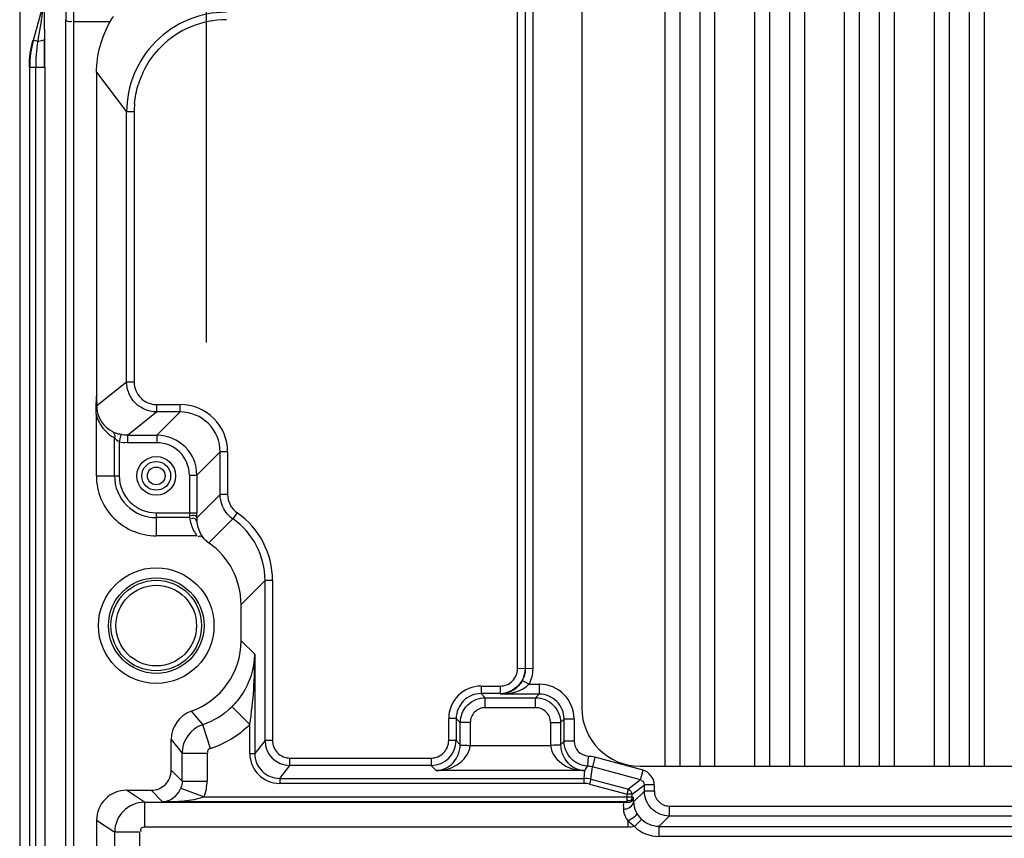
# Model space of a CAD drawing. Header units: inches. Extents: x 0 to 166, y 0 to 117.
# Tile 72 of 80: x 113.85 to 117.74, y 66.69 to 69.92. Entities that reach past the tile are written whole.
import ezdxf

# ---------------------------------------------------------------- set-up
doc = ezdxf.new("R2010")
doc.units = ezdxf.units.IN
doc.header["$LTSCALE"] = 9.105315
doc.header["$MEASUREMENT"] = 0
doc.linetypes.add('CENTER', pattern=[0.6, 0.375, -0.075, 0.075, -0.075])
doc.layers.get('0').update_dxf_attribs({"linetype": 'CONTINUOUS'})
doc.layers.add('DEFAULT_1', color=7, linetype='CENTER')

msp = doc.modelspace()

# ---------------------------------------------------------------- linework, layer by layer
at = {"color": 7, "linetype": 'CONTINUOUS'}
for p, q in [((113.8527, 71.6603), (113.8527, 52.5661)), ((116.3994, 66.9711), (116.3994, 70.9946)), ((116.4584, 66.9711), (116.4584, 70.9946)), ((116.5372, 66.9711), (116.5372, 70.9946)), ((116.5962, 66.9711), (116.5962, 70.9946)), ((116.7537, 66.9711), (116.7537, 70.9946)), ((116.8128, 66.9711), (116.8128, 70.9946)), ((116.8915, 66.9711), (116.8915, 70.9946)), ((116.9506, 66.9711), (116.9506, 70.9946)), ((117.108, 66.9711), (117.108, 70.9946)), ((117.1671, 66.9711), (117.1671, 70.9946)), ((117.2458, 66.9711), (117.2458, 70.9946)), ((117.3049, 66.9711), (117.3049, 70.9946)), ((117.4624, 66.9711), (117.4624, 70.9946)), ((117.5214, 66.9711), (117.5214, 70.9946)), ((117.6002, 66.9711), (117.6002, 70.9946)), ((117.6592, 66.9711), (117.6592, 70.9946)), ((116.0707, 70.7643), (116.0707, 67.2013)), ((115.8174, 67.3564), (115.8174, 70.6093)), ((115.8469, 70.6096), (115.8469, 67.3561)), ((115.877, 70.6098), (115.877, 67.3558)), ((113.9066, 69.8348), (113.9468, 69.979)), ((114.0363, 69.9937), (114.035, 69.915)), ((114.0658, 69.9868), (114.0646, 69.908)), ((114.035, 44.5074), (114.035, 69.915)), ((114.0646, 69.908), (114.0646, 44.5143)), ((114.2098, 69.908), (114.0646, 69.908)), ((113.9237, 69.8301), (113.9066, 69.8348)), ((113.9515, 69.8302), (113.9515, 69.8388)), ((113.9516, 69.8157), (113.9515, 69.8302)), ((113.9517, 69.7419), (113.9517, 69.7547)), ((113.9517, 69.729), (113.9517, 69.7419)), ((113.8895, 69.7291), (113.9517, 69.729)), ((113.8921, 43.0397), (113.8921, 69.7291)), ((113.9159, 43.0398), (113.9159, 69.729)), ((113.9517, 69.729), (113.9517, 43.0398)), ((114.1562, 69.7083), (114.1561, 68.4301)), ((114.1563, 69.7097), (114.2746, 69.5521)), ((114.2746, 68.4869), (114.2746, 69.5521)), ((114.3042, 69.5521), (114.2746, 69.5521)), ((114.3042, 69.5521), (114.3042, 68.4869)), ((114.2746, 68.4869), (114.1566, 68.3925)), ((114.3042, 68.4869), (114.2746, 68.4869)), ((114.3927, 68.3983), (114.3927, 68.3688)), ((114.3927, 68.3983), (114.4862, 68.3983)), ((114.4862, 68.3688), (114.4862, 68.3983)), ((114.1553, 68.1167), (114.1553, 68.3559)), ((114.2778, 68.2769), (114.3927, 68.3688)), ((114.4862, 68.3688), (114.3927, 68.3688)), ((114.4862, 68.3688), (114.3943, 68.2769)), ((114.2269, 68.1167), (114.2269, 68.2667)), ((114.2521, 68.2798), (114.2457, 68.2509)), ((114.2778, 68.2769), (114.2778, 68.2474)), ((114.2778, 68.2769), (114.3943, 68.2769)), ((114.3943, 68.2769), (114.3943, 68.2474)), ((114.2457, 68.2509), (114.2457, 68.1168)), ((114.3943, 68.2474), (114.2778, 68.2474)), ((114.5517, 68.1195), (114.6436, 68.2114)), ((114.6436, 68.0437), (114.6436, 68.2114)), ((114.6732, 68.2114), (114.6436, 68.2114)), ((114.6732, 68.2114), (114.6732, 68.0437)), ((114.1553, 68.1167), (114.2457, 68.1167)), ((114.5222, 68.1195), (114.5222, 67.9689)), ((114.5222, 68.1195), (114.5517, 68.1195)), ((114.5517, 68.1195), (114.5517, 67.9708)), ((114.6436, 68.0437), (114.5517, 67.9518)), ((114.6732, 68.0437), (114.6436, 68.0437)), ((114.3915, 67.9708), (114.3915, 67.8805)), ((114.3916, 67.9708), (114.5517, 67.9708)), ((114.5222, 67.9689), (114.5222, 67.9661)), ((114.7111, 67.971), (114.6943, 67.9468)), ((114.5235, 67.9521), (114.3915, 67.9521)), ((114.6943, 67.9468), (114.5996, 67.8522)), ((114.5523, 67.8805), (114.3915, 67.8805)), ((114.7262, 67.6099), (114.8208, 67.7045)), ((114.8208, 67.0726), (114.8208, 67.7045)), ((114.8503, 67.7045), (114.8208, 67.7045)), ((114.8503, 67.7045), (114.8503, 67.0726)), ((114.7262, 67.4664), (114.7262, 67.6099)), ((114.7802, 67.4128), (114.7262, 67.4664)), ((114.7802, 67.4128), (114.7802, 67.0218)), ((115.877, 67.3558), (115.8174, 67.3564)), ((115.8616, 67.295), (115.8356, 67.3091)), ((115.8616, 67.295), (115.9026, 67.295)), ((115.9026, 67.295), (115.9026, 67.2557)), ((115.6734, 67.2875), (115.6734, 67.258)), ((115.6734, 67.2875), (115.7485, 67.2875)), ((115.6897, 67.2417), (115.6734, 67.258)), ((115.7485, 67.258), (115.6734, 67.258)), ((115.7485, 67.2875), (115.7485, 67.258)), ((115.7508, 67.2557), (115.7485, 67.258)), ((115.9026, 67.2557), (115.7508, 67.2557)), ((115.9026, 67.2557), (115.8886, 67.2417)), ((115.6897, 67.2023), (115.6897, 67.2417)), ((115.6897, 67.2417), (115.8886, 67.2417)), ((115.8886, 67.2023), (115.8886, 67.2417)), ((114.5293, 67.188), (114.5748, 67.1348)), ((114.7605, 67.1365), (114.691, 67.2062)), ((115.8886, 67.2023), (115.6896, 67.2023)), ((115.5455, 67.0726), (115.5455, 67.1596)), ((115.575, 67.1596), (115.5455, 67.1596)), ((115.575, 67.1596), (115.575, 67.0726)), ((115.575, 67.1596), (115.5913, 67.1433)), ((115.5913, 67.0563), (115.5913, 67.1433)), ((115.6306, 67.1433), (115.5913, 67.1433)), ((115.6306, 67.1432), (115.6306, 67.0528)), ((115.9477, 67.1433), (115.9477, 67.0528)), ((115.9477, 67.1433), (115.987, 67.1433)), ((115.987, 67.1433), (116.001, 67.1573)), ((115.987, 67.1433), (115.987, 67.0563)), ((116.001, 67.0703), (116.001, 67.1573)), ((116.0403, 67.1573), (116.001, 67.1573)), ((116.0403, 67.1573), (116.0403, 67.0703)), ((114.6055, 67.0413), (114.5748, 67.1348)), ((114.7605, 67.0218), (114.7605, 67.1365)), ((114.4506, 66.9553), (114.4506, 67.0767)), ((114.4506, 67.0767), (114.4935, 67.0226)), ((114.8208, 67.0726), (114.7802, 67.0218)), ((114.8503, 67.0726), (114.8208, 67.0726)), ((115.575, 67.0726), (115.5455, 67.0726)), ((115.5913, 67.0563), (115.575, 67.0726)), ((116.001, 67.0703), (115.987, 67.0563)), ((116.0403, 67.0703), (116.001, 67.0703)), ((114.4935, 66.9123), (114.4935, 67.0226)), ((114.4935, 67.0226), (114.592, 67.0226)), ((114.592, 67.0226), (114.592, 66.9123)), ((114.7605, 67.0218), (114.7802, 67.0218)), ((115.6306, 67.0528), (115.9477, 67.0528)), ((114.9192, 66.9742), (114.9192, 67.0037)), ((114.9192, 67.0037), (115.4766, 67.0037)), ((115.4766, 67.0037), (115.4766, 66.9742)), ((116.0956, 67.0112), (116.0931, 66.9721)), ((116.1225, 67.0066), (116.1124, 66.9685)), ((116.3132, 66.9555), (116.1225, 67.0066)), ((114.4935, 66.9123), (114.4506, 66.9553)), ((114.8786, 66.9234), (114.9192, 66.9742)), ((115.4766, 66.9742), (114.9192, 66.9742)), ((115.4766, 66.9742), (115.4964, 66.9544)), ((116.0826, 66.9544), (115.4964, 66.9544)), ((116.0805, 66.9234), (116.0826, 66.9544)), ((116.085, 66.9578), (116.0931, 66.9717)), ((116.106, 66.92), (116.1124, 66.9685)), ((116.303, 66.9175), (116.1124, 66.9685)), ((116.301, 66.9711), (126.0254, 66.9711)), ((116.303, 66.9175), (116.3132, 66.9555)), ((114.4935, 66.9123), (114.592, 66.9123)), ((114.8786, 66.9234), (114.8786, 66.9037)), ((114.8786, 66.9234), (116.0805, 66.9234)), ((116.0805, 66.9037), (116.0805, 66.9234)), ((116.106, 66.92), (116.1009, 66.901)), ((116.106, 66.92), (116.2545, 66.8802)), ((116.303, 66.9175), (116.2545, 66.8802)), ((114.3456, 66.8291), (114.2744, 66.8765)), ((114.2744, 66.8765), (114.3718, 66.8765)), ((114.3718, 66.8765), (114.4168, 66.8315)), ((114.4887, 66.8851), (114.5811, 66.8512)), ((116.0805, 66.9037), (114.8786, 66.9037)), ((116.1009, 66.901), (116.2494, 66.8612)), ((116.2494, 66.8612), (116.2545, 66.8802)), ((116.2691, 66.8612), (116.3176, 66.8984)), ((116.3176, 66.8734), (116.2752, 66.831)), ((116.3176, 66.8734), (116.3176, 66.8984)), ((116.3569, 66.8984), (116.3176, 66.8984)), ((116.3569, 66.8734), (116.3176, 66.8734)), ((116.3569, 66.8984), (116.3569, 66.8734)), ((114.3456, 66.8291), (114.3456, 66.7307)), ((114.3456, 66.8291), (116.2334, 66.8291)), ((116.2494, 66.8315), (114.4168, 66.8315)), ((114.5811, 66.8512), (116.2691, 66.8512)), ((116.2334, 66.8291), (116.253, 66.8285)), ((116.2494, 66.8315), (116.2494, 66.8612)), ((116.2691, 66.8612), (116.2494, 66.8612)), ((116.2539, 66.8285), (116.2494, 66.8315)), ((116.2691, 66.8512), (116.2691, 66.8612)), ((116.2691, 66.8512), (116.2746, 66.8475)), ((116.2752, 66.831), (116.2746, 66.8463)), ((116.416, 66.8144), (116.416, 66.775)), ((116.416, 66.8144), (125.9104, 66.8144)), ((114.1563, 66.7585), (114.1563, 51.3647)), ((114.1563, 66.7585), (114.2275, 66.711)), ((116.2531, 66.7307), (116.2531, 66.7567)), ((116.306, 66.7616), (116.2786, 66.7335)), ((116.3747, 66.7337), (116.416, 66.775)), ((125.9104, 66.775), (116.416, 66.775)), ((114.2275, 51.4776), (114.2275, 66.711)), ((114.3259, 66.711), (114.2275, 66.711)), ((114.3259, 66.7111), (114.3259, 51.4775)), ((116.2531, 66.7307), (114.3456, 66.7307)), ((116.3747, 66.7337), (116.3747, 66.6944)), ((116.3747, 66.7337), (125.9517, 66.7337)), ((125.9517, 66.6944), (116.3747, 66.6944))]:
    msp.add_line(p, q, dxfattribs=at)
for points in [[(114.5222, 67.9661), (114.5222, 67.9633), (114.5221, 67.9624)], [(114.5221, 67.9624), (114.5222, 67.9611), (114.5222, 67.9598), (114.5223, 67.9586), (114.5224, 67.9574), (114.5226, 67.9563), (114.5228, 67.9551), (114.523, 67.9541), (114.5233, 67.9531), (114.5235, 67.9521)]]:
    msp.add_lwpolyline(points, dxfattribs=at)
for centre, radius in [((114.3915, 68.1167), 0.0765), ((114.3915, 68.1167), 0.0568), ((114.3915, 68.1167), 0.0348), ((114.3915, 67.5261), 0.2279), ((114.3915, 67.5261), 0.1885), ((114.3915, 67.5261), 0.1786), ((114.3915, 67.5261), 0.1589)]:
    msp.add_circle(centre, radius, dxfattribs=at)
for centre, radius, start, end in [((114.6682, 69.5522), 0.3935, 90.0076, 180.0181), ((114.6681, 69.5523), 0.3639, 89.9947, 134.9929), ((114.2849, 69.7287), 0.3954, 164.4359, 179.9462), ((114.2876, 69.7287), 0.3955, 164.4398, 179.9601), ((114.6126, 69.7266), 0.6967, 171.4629, 173.2379), ((91.1752, 69.7393), 22.7757, 359.97624, 0.25191), ((114.6092, 69.7264), 0.6934, 173.1876, 177.8544), ((93.9302, 69.7396), 20.0215, 0.04316, 0.21771), ((114.5694, 69.7284), 0.6535, 177.8968, 179.9463), ((114.6795, 69.5473), 0.3763, 152.163, 162.6925), ((114.3927, 68.4869), 0.0885, 180.0054, 270.0154), ((114.4862, 68.2114), 0.187, 359.9965, 89.9986), ((114.4862, 68.2114), 0.1574, 359.9881, 90.0119), ((114.3105, 68.4192), 0.1739, 236.7273, 241.2984), ((114.2517, 68.3408), 0.0589, 264.6094, 267.2083), ((114.3943, 68.1195), 0.1574, 0.0015, 89.9985), ((114.3943, 68.1195), 0.1279, 359.9914, 90.007), ((114.3915, 68.1167), 0.2362, 179.9681, 270.015), ((114.3915, 68.1167), 0.1646, 179.9968, 270), ((114.3915, 68.1167), 0.1458, 179.9666, 270.0335), ((114.7617, 68.0437), 0.0885, 179.9932, 235.166), ((112.1864, 67.9705), 2.3653, 359.5463, 0.0083), ((114.7618, 68.0439), 0.1183, 225.9963, 235.1511), ((114.5256, 67.7045), 0.3247, 359.9999, 55.1551), ((114.5257, 67.7046), 0.2951, 359.9873, 55.1641), ((114.6695, 67.9687), 0.1467, 207.1108, 216.9683), ((114.6672, 67.9492), 0.1183, 225.4693, 235.1522), ((114.431, 67.6099), 0.2951, 359.9898, 55.1638), ((114.431, 67.4663), 0.2952, 289.4583, 0.0043), ((115.7485, 67.3564), 0.0689, 269.9899, 0.0099), ((115.9026, 67.1573), 0.1377, 0.0863, 89.9994), ((115.6734, 67.1596), 0.1279, 89.999, 180.0023), ((115.6734, 67.1596), 0.0983, 89.9752, 180.0248), ((115.7485, 67.3558), 0.0978, 270.0321, 277.5702), ((115.9026, 67.1573), 0.0983, 359.9697, 90.0303), ((114.5686, 67.0767), 0.1181, 109.4512, 180.0174), ((115.6897, 67.1433), 0.059, 90.0622, 180.1074), ((115.8886, 67.1433), 0.059, 359.9452, 90.0114), ((116.301, 67.2013), 0.2302, 180, 270), ((114.6116, 67.0226), 0.1181, 108.1991, 179.9897), ((114.9192, 67.0726), 0.0984, 180.0054, 269.9918), ((114.9192, 67.0726), 0.0689, 179.9868, 270.0003), ((115.4766, 67.0726), 0.0984, 270.0085, 359.9915), ((115.4766, 67.0726), 0.0689, 269.9922, 0.0097), ((114.8786, 67.0218), 0.1181, 179.9977, 269.9929), ((114.8785, 67.0218), 0.0984, 179.9797, 270.0104), ((114.3718, 66.9553), 0.0787, 269.9958, 0.0045), ((116.9543, 66.3232), 1.0763, 143.8669, 144.0913), ((116.0868, 66.8732), 0.0987, 75.0134, 86.3534), ((114.2744, 66.7585), 0.1181, 89.9867, 179.9989), ((116.0805, 66.825), 0.0787, 74.9983, 90.0025), ((116.416, 66.8734), 0.059, 180.0088, 270.0111), ((114.3457, 66.7109), 0.1181, 90.0291, 179.9782), ((116.3777, 66.8351), 0.1026, 182.2637, 225.7105), ((116.3747, 66.8327), 0.1383, 225.7943, 269.9773)]:
    msp.add_arc(centre, radius, start, end, dxfattribs=at)
for points, knots in [([(113.9468, 69.979), (113.9446, 69.9677), (113.9389, 69.9177), (113.9298, 69.8683), (113.9237, 69.8301)], [0, 0, 0, 0, 0.229011, 1, 1, 1, 1]), ([(113.9515, 69.8388), (113.9514, 69.8538), (113.9512, 69.8834), (113.951, 69.9202), (113.9503, 69.9484), (113.9509, 69.9685), (113.948, 69.9823), (113.9513, 69.9932), (113.949, 69.9948)], [0, 0, 0, 0, 0.288045, 0.569651, 0.705468, 0.833847, 0.94593, 1, 1, 1, 1]), ([(114.035, 69.915), (114.0352, 69.914), (114.0417, 69.9074), (114.0516, 69.9085), (114.0589, 69.9098)], [0, 0, 0, 0, 0.115694, 1, 1, 1, 1]), ([(113.9515, 69.8388), (113.951, 69.8357), (113.9386, 69.8324), (113.9304, 69.8308), (113.9237, 69.8301)], [0, 0, 0, 0, 0.313433, 1, 1, 1, 1]), ([(114.1553, 68.3559), (114.1553, 68.3683), (114.1525, 68.3931), (114.1561, 68.4178), (114.1561, 68.4301)], [0, 0, 0, 0, 0.500108, 1, 1, 1, 1]), ([(114.1566, 68.3925), (114.1566, 68.3794), (114.1634, 68.3387), (114.1938, 68.3049), (114.2183, 68.2923)], [0, 0, 0, 0, 0.32103, 1, 1, 1, 1]), ([(114.1553, 68.3559), (114.1579, 68.3464), (114.1701, 68.3141), (114.1946, 68.2873), (114.2151, 68.2738)], [0, 0, 0, 0, 0.28764, 1, 1, 1, 1]), ([(114.2183, 68.2923), (114.22, 68.2914), (114.2286, 68.2864), (114.2383, 68.2829), (114.2462, 68.2822)], [0, 0, 0, 0, 0.194609, 1, 1, 1, 1]), ([(114.2183, 68.2923), (114.2237, 68.2889), (114.2284, 68.2788), (114.2275, 68.2696), (114.2269, 68.2667)], [0, 0, 0, 0, 0.683426, 1, 1, 1, 1]), ([(114.5517, 67.9518), (114.5516, 67.9531), (114.5471, 67.9614), (114.5352, 67.9616), (114.528, 67.9596)], [0, 0, 0, 0, 0.152405, 1, 1, 1, 1]), ([(114.5527, 67.9332), (114.5518, 67.9384), (114.5477, 67.9502), (114.5335, 67.95), (114.5289, 67.947)], [0, 0, 0, 0, 0.483444, 1, 1, 1, 1]), ([(114.5517, 67.9518), (114.5516, 67.9483), (114.5526, 67.9439), (114.5513, 67.9373), (114.5527, 67.9363)], [0, 0, 0, 0, 0.662098, 1, 1, 1, 1]), ([(114.5842, 67.8649), (114.5795, 67.87), (114.5637, 67.8899), (114.5548, 67.915), (114.5527, 67.9332)], [0, 0, 0, 0, 0.274104, 1, 1, 1, 1]), ([(114.5842, 67.8649), (114.5784, 67.8707), (114.5693, 67.8813), (114.5575, 67.8776), (114.555, 67.8761)], [0, 0, 0, 0, 0.732049, 1, 1, 1, 1]), ([(114.691, 67.2062), (114.7061, 67.2212), (114.7547, 67.2802), (114.7793, 67.358), (114.7802, 67.4128)], [0, 0, 0, 0, 0.279577, 1, 1, 1, 1]), ([(115.8262, 67.2945), (115.8211, 67.288), (115.8008, 67.2673), (115.7713, 67.2562), (115.7508, 67.2557)], [0, 0, 0, 0, 0.287669, 1, 1, 1, 1]), ([(116.0403, 67.0703), (116.0409, 67.0558), (116.0515, 67.0254), (116.0812, 67.0126), (116.0956, 67.0112)], [0, 0, 0, 0, 0.49996, 1, 1, 1, 1]), ([(114.6055, 67.0413), (114.6006, 67.0395), (114.5915, 67.0346), (114.5945, 67.0268), (114.5956, 67.0252)], [0, 0, 0, 0, 0.724877, 1, 1, 1, 1]), ([(115.4964, 66.9544), (115.5174, 66.9552), (115.5676, 66.9748), (115.5913, 67.0274), (115.5913, 67.0563)], [0, 0, 0, 0, 0.419907, 1, 1, 1, 1]), ([(115.4964, 66.9544), (115.5247, 66.9549), (115.5848, 66.9672), (115.6281, 67.022), (115.6306, 67.0528)], [0, 0, 0, 0, 0.477695, 1, 1, 1, 1]), ([(115.5913, 67.0563), (115.5929, 67.0527), (115.6109, 67.057), (115.6215, 67.0533), (115.6306, 67.0528)], [0, 0, 0, 0, 0.303712, 1, 1, 1, 1]), ([(115.987, 67.0563), (115.9852, 67.0527), (115.9676, 67.0569), (115.9568, 67.0533), (115.9477, 67.0528)], [0, 0, 0, 0, 0.303715, 1, 1, 1, 1]), ([(115.9477, 67.0528), (115.9502, 67.0219), (115.9938, 66.9669), (116.0542, 66.9549), (116.0826, 66.9544)], [0, 0, 0, 0, 0.5216, 1, 1, 1, 1]), ([(115.987, 67.0563), (115.987, 67.0273), (116.0108, 66.9746), (116.0615, 66.955), (116.0826, 66.9544)], [0, 0, 0, 0, 0.578503, 1, 1, 1, 1]), ([(116.3176, 66.8984), (116.3176, 66.9024), (116.3176, 66.9108), (116.3082, 66.9142), (116.3049, 66.9128)], [0, 0, 0, 0, 0.528822, 1, 1, 1, 1]), ([(114.4168, 66.8315), (114.423, 66.8317), (114.4536, 66.8363), (114.4802, 66.862), (114.4887, 66.8851)], [0, 0, 0, 0, 0.198877, 1, 1, 1, 1]), ([(116.2334, 66.8291), (116.2356, 66.828), (116.2333, 66.8161), (116.2355, 66.8088), (116.2358, 66.8023)], [0, 0, 0, 0, 0.273413, 1, 1, 1, 1]), ([(116.2358, 66.8023), (116.2408, 66.8024), (116.2574, 66.8044), (116.2749, 66.819), (116.2752, 66.831)], [0, 0, 0, 0, 0.29527, 1, 1, 1, 1]), ([(116.2691, 66.8512), (116.2691, 66.8463), (116.268, 66.836), (116.2557, 66.8332), (116.2525, 66.8356)], [0, 0, 0, 0, 0.542433, 1, 1, 1, 1]), ([(116.2531, 66.7567), (116.2453, 66.767), (116.2379, 66.7824), (116.2359, 66.7988), (116.2358, 66.8023)], [0, 0, 0, 0, 0.784456, 1, 1, 1, 1]), ([(116.2531, 66.7567), (116.2621, 66.7613), (116.2724, 66.7685), (116.2895, 66.7808), (116.2878, 66.7856)], [0, 0, 0, 0, 0.664927, 1, 1, 1, 1]), ([(114.3456, 66.7307), (114.341, 66.7304), (114.3307, 66.7298), (114.3286, 66.7178), (114.3309, 66.7145)], [0, 0, 0, 0, 0.536313, 1, 1, 1, 1])]:
    msp.add_open_spline(points, degree=3, knots=knots, dxfattribs=at)
for points in [[(114.1562, 69.7083), (114.1562, 69.7772), (114.1751, 69.8485), (114.2098, 69.908)], [(114.2098, 69.908), (114.214, 69.9155), (114.2182, 69.9231), (114.2235, 69.9299)], [(114.3467, 69.723), (114.3637, 69.7547), (114.3854, 69.7842), (114.4108, 69.8096)], [(114.3058, 69.5851), (114.3081, 69.6102), (114.3129, 69.6352), (114.3202, 69.6593)], [(114.3058, 69.5851), (114.3048, 69.5742), (114.3038, 69.5631), (114.3048, 69.5522)], [(114.3006, 68.413), (114.2843, 68.4334), (114.2746, 68.4608), (114.2746, 68.4869)], [(114.1563, 68.4305), (114.1563, 68.4184), (114.1564, 68.4062), (114.1567, 68.3941)], [(114.3927, 68.3688), (114.3587, 68.3688), (114.3219, 68.3865), (114.3006, 68.413)], [(114.2269, 68.2667), (114.2317, 68.2611), (114.2374, 68.2544), (114.2447, 68.2536)], [(114.2778, 68.2769), (114.2694, 68.2769), (114.2603, 68.2771), (114.2527, 68.281)], [(114.2457, 68.2509), (114.256, 68.2486), (114.2672, 68.2464), (114.2774, 68.2491)], [(114.6797, 67.9588), (114.6576, 67.9802), (114.6436, 68.013), (114.6436, 68.0437)], [(114.5235, 67.9521), (114.5257, 67.9347), (114.531, 67.9174), (114.5389, 67.9018)], [(114.7605, 67.1365), (114.7757, 67.2276), (114.78, 67.3205), (114.7802, 67.4128)], [(115.8475, 67.3559), (115.8475, 67.3398), (115.8433, 67.3232), (115.8356, 67.3091)], [(115.8469, 67.3563), (115.8469, 67.3435), (115.8443, 67.3305), (115.8394, 67.3187)], [(115.877, 67.3558), (115.877, 67.3349), (115.8715, 67.3134), (115.8616, 67.295)], [(115.7508, 67.2557), (115.79, 67.2561), (115.8347, 67.2665), (115.8616, 67.295)], [(115.8394, 67.3187), (115.8268, 67.2884), (115.7938, 67.2632), (115.7613, 67.2588)], [(115.8356, 67.3091), (115.8329, 67.304), (115.8297, 67.2991), (115.8262, 67.2945)], [(115.62, 67.2128), (115.6378, 67.2306), (115.6646, 67.2417), (115.6897, 67.2417)], [(115.8886, 67.2417), (115.9138, 67.2417), (115.9405, 67.2306), (115.9583, 67.2128)], [(114.691, 67.2062), (114.6588, 67.1741), (114.618, 67.149), (114.5748, 67.1348)], [(115.5913, 67.1433), (115.5913, 67.1684), (115.6023, 67.1951), (115.62, 67.2128)], [(115.9583, 67.2128), (115.976, 67.195), (115.987, 67.1684), (115.987, 67.1433)], [(114.6055, 67.0413), (114.6631, 67.0602), (114.7175, 67.0937), (114.7605, 67.1365)], [(116.0302, 67.0003), (116.0122, 67.0181), (116.001, 67.045), (116.001, 67.0703)], [(116.0931, 66.9721), (116.0702, 66.9735), (116.0466, 66.9841), (116.0302, 67.0003)], [(116.1225, 67.0066), (116.1138, 67.0088), (116.1047, 67.0113), (116.0958, 67.01)], [(116.3569, 66.8984), (116.3569, 66.9224), (116.3363, 66.9493), (116.3132, 66.9555)], [(114.4935, 66.9123), (114.4936, 66.9034), (114.4929, 66.8932), (114.4871, 66.8866)], [(114.5811, 66.8512), (114.5882, 66.8706), (114.592, 66.8916), (114.592, 66.9123)], [(116.106, 66.92), (116.0979, 66.9222), (116.089, 66.9243), (116.081, 66.9219)], [(116.2545, 66.8802), (116.261, 66.8785), (116.2698, 66.869), (116.2659, 66.8634)], [(116.3464, 66.8039), (116.3287, 66.8216), (116.3176, 66.8483), (116.3176, 66.8734)], [(114.4168, 66.8315), (114.472, 66.8316), (114.5289, 66.8333), (114.5811, 66.8512)], [(116.2539, 66.8285), (116.2633, 66.8282), (116.2743, 66.8382), (116.2746, 66.8475)], [(116.416, 66.775), (116.3909, 66.775), (116.3642, 66.7861), (116.3464, 66.8039)], [(116.2786, 66.7335), (116.2695, 66.7398), (116.2598, 66.7469), (116.2552, 66.757)], [(116.3747, 66.7337), (116.35, 66.7337), (116.3237, 66.7444), (116.306, 66.7616)], [(116.2786, 66.7335), (116.2704, 66.7317), (116.2615, 66.7299), (116.2534, 66.732)]]:
    msp.add_open_spline(points, degree=3, dxfattribs=at)
at = {"layer": 'DEFAULT_1', "color": 7, "linetype": 'CENTER'}
msp.add_line((114.5893, 68.6434), (114.5893, 70.7035), dxfattribs=at)

doc.saveas('drawing.dxf')
